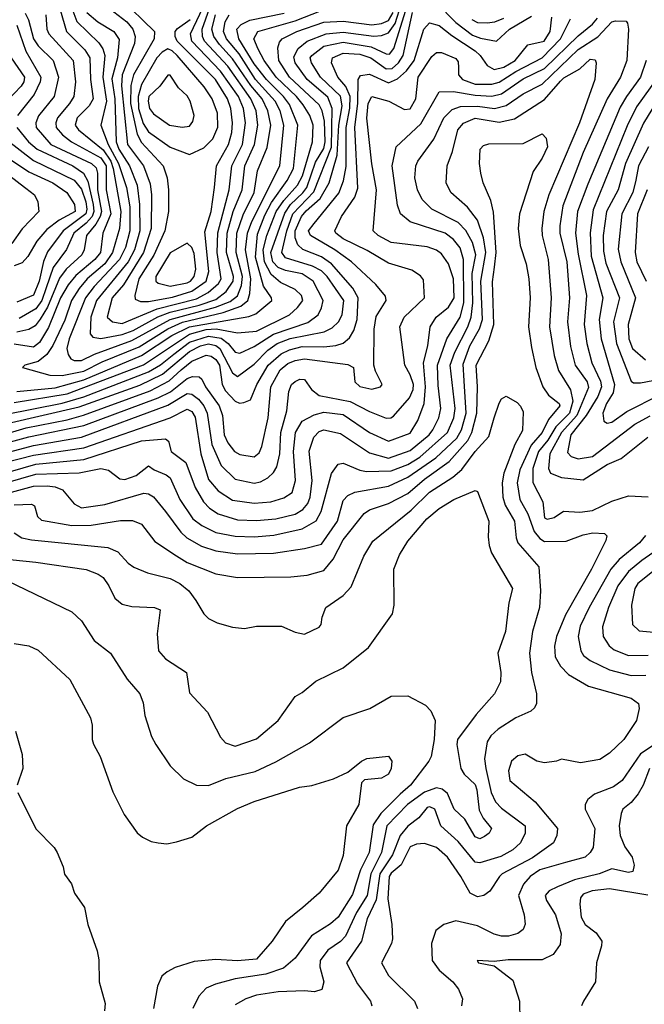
# Model space of a CAD drawing. Extents: x 501367 to 657802, y 482273 to 547541.
# Tile 151 of 256: x 555598 to 558200, y 516362 to 520464. Entities that reach past the tile are written whole.
import ezdxf

# ---------------------------------------------------------------- set-up
doc = ezdxf.new("R2010")
doc.units = 0

msp = doc.modelspace()

# ---------------------------------------------------------------- linework, layer by layer
at = {"layer": '0CON20XD'}
for points in [[(555790, 520580), (555835, 520456.8), (555927.8, 520367.8), (555943.6, 520343.6), (555952.1, 520315), (555944, 520225), (555959.1, 520125), (555935.6, 520025), (555965.8, 519945), (556009.9, 519865), (556042.8, 519765), (556056.7, 519685), (556057.2, 519585), (556037.9, 519515), (556013.1, 519465), (555907.9, 519352.1), (555871.5, 519305), (555803.2, 519135), (555794.2, 519094.2), (555799.3, 519069.3), (555811, 519051), (555825, 519044.2), (555854.8, 519044.8), (555908.8, 519071.2), (556065, 519128.4), (556224.2, 519215.8), (556413.9, 519266.1), (556475, 519289.7), (556505, 519314.4), (556522.5, 519357.5), (556525.6, 519395), (556499.3, 519495), (556502.6, 519575), (556528.7, 519651.3), (556574.9, 519745), (556588, 519835), (556628.2, 519931.8), (556644.3, 520025), (556632.1, 520085), (556607.7, 520135), (556560.1, 520190.1), (556485, 520301.5), (556430.8, 520360.8), (556406.1, 520395), (556398.8, 520425), (556413.1, 520485)], [(555545, 518781.4), (555845, 518850.9), (556098.2, 518941.8), (556192.5, 518987.5), (556305, 519081.9), (556350.7, 519105), (556385, 519114.2), (556415, 519107.6), (556431.7, 519095), (556485, 518993.6), (556505, 518977.3), (556575, 519029), (556631.9, 519088.1), (556669.8, 519115), (556725, 519135.7), (556865.8, 519164.2), (556899, 519181), (556925.8, 519205), (556941, 519235), (556947.7, 519295), (556878.4, 519395), (556855, 519418), (556817.1, 519437.1), (556705, 519471.5), (556689.7, 519495), (556710.2, 519585), (556735.5, 519655), (556823.5, 519746.5), (556896.5, 519933.5), (556899.2, 520095), (556881.1, 520141.1), (556795.5, 520215), (556746.1, 520285), (556740.4, 520309.6), (556757.3, 520345), (556795.5, 520374.5), (556875, 520404.9), (556945, 520413), (557073.9, 520396.1), (557105, 520398.7), (557135, 520409.5), (557161.7, 520448.3), (557188.4, 520531.6)], [(555971.6, 520511.6), (556043.5, 520455), (556068.8, 520425), (556078.7, 520395), (556076.6, 520365), (556024.3, 520235), (556021.6, 520188.4), (556046.8, 519945), (556113.1, 519855), (556140.6, 519780.6), (556147, 519735), (556144.9, 519595), (556113.8, 519495), (556029.8, 519360.2), (555983.5, 519305), (555961.8, 519225), (555984.4, 519205), (556025, 519198.8), (556170.6, 519259.4), (556335, 519300.7), (556382.8, 519327.2), (556426.4, 519365), (556437.6, 519385), (556420.1, 519495), (556423.4, 519576.6), (556470.3, 519755), (556481.4, 519855), (556525.4, 519945), (556538.7, 520035), (556530.4, 520095), (556509.5, 520145), (556435, 520250.3), (556315.1, 520375), (556310, 520405), (556375, 520542.4)], [(556016.1, 520556.1), (556160, 520415), (556158, 520385), (556071.5, 520235), (556060.8, 520190.8)], [(557335, 520535.2), (557415, 520452.3), (557485, 520399.7), (557517.2, 520387.2), (557585, 520374.3), (557638, 520425), (557730.3, 520479.7)], [(555272.8, 518627.2), (555635, 518725.9), (555865, 518773.3), (556175, 518888.4), (556225.9, 518914.1), (556295, 518969.2), (556317.8, 518977.8), (556345, 518976.1), (556356.7, 518966.7), (556372.2, 518935), (556428.5, 518855), (556442.8, 518815), (556449.5, 518735), (556465, 518701.8), (556492.8, 518665), (556515, 518652.2), (556575, 518643.3), (556595, 518659.1), (556606.7, 518686.7), (556633, 518805), (556644.5, 518935), (556682.8, 519005), (556715, 519032.2), (556745, 519044.6), (556785, 519051.2), (556965, 519027.6), (556987.8, 519015), (556994.3, 518955), (557015, 518935.4), (557065.3, 518924.7), (557101.2, 518935), (557107.5, 518945), (557079.7, 518999.7), (557073.8, 519025), (557075.2, 519175), (557082.8, 519227.2), (557124.6, 519295), (557122.4, 519312.4), (557081.1, 519361.1), (556980, 519455), (556911.2, 519505), (556810, 519565), (556800.3, 519585), (556824.8, 519615), (556927.8, 519742.2), (556947, 519793), (556957.7, 519852.3), (556957.7, 520015), (556973.7, 520096.3), (556974.3, 520144.3), (556956.1, 520186.1), (556923.1, 520225), (556897.3, 520285), (556900.6, 520305), (556945, 520325.1), (557015, 520320.3), (557060.5, 520305), (557125, 520259.5), (557149.1, 520260.9), (557175.4, 520285), (557195, 520315.4), (557235, 520494.1)], [(555295, 518665.6), (555625, 518763.3), (555795, 518797.3), (555863.2, 518816.8), (556141.4, 518918.6), (556220.3, 518959.7), (556270.9, 519005), (556315, 519041.6), (556375, 519067.1), (556395, 519063.1), (556415, 519048.7), (556430.4, 519025), (556441.6, 518945), (556455, 518918.4), (556495, 518874.7), (556512.9, 518867.1), (556531.2, 518868.8), (556559.6, 518880.4), (556586.2, 518945), (556632.7, 519025), (556687.7, 519072.3), (556721.5, 519088.5), (556775, 519102.5), (556865, 519101.2), (556915, 519107.1), (556945, 519117), (556971.7, 519138.3), (556990.1, 519169.9), (557003.2, 519215), (557008.6, 519305), (556986, 519346), (556897.5, 519447.5), (556855, 519477), (556777, 519507), (556756.7, 519526.7), (556745.9, 519555.9), (556745.5, 519585), (556771.2, 519645), (556791.8, 519668.2), (556850, 519720), (556886.9, 519785), (556920.6, 519899.4), (556927, 520025), (556941.5, 520105), (556935, 520145.9), (556851.5, 520225), (556813, 520285), (556808.1, 520305), (556814.2, 520315.8), (556865, 520353.6), (556945, 520370.7), (557061.9, 520351.9), (557125, 520322), (557139, 520321), (557156.3, 520345), (557214.1, 520525.9)], [(555535, 518819.9), (555775, 518867), (555865, 518892.4), (556135, 518997.8), (556184.1, 519025.9), (556239.2, 519070.8), (556305, 519120.9), (556385, 519145.9), (556436.9, 519136.9), (556466.1, 519115), (556495, 519078.6), (556515, 519075.2), (556575, 519102.4), (556655, 519154.2), (556797.8, 519202.2), (556840.8, 519235), (556855.5, 519264.5), (556861.9, 519295), (556820.6, 519375), (556775, 519404.9), (556705, 519419.3), (556675, 519432.3), (556652.5, 519455), (556643.8, 519495), (556701.7, 519658.3), (556726.1, 519695), (556777.5, 519742.5), (556794.3, 519765.7), (556829.9, 519870.1), (556865, 519928.4), (556870.5, 519955), (556868, 520042), (556858.5, 520085), (556845, 520109.6), (556722.4, 520225), (556676.7, 520295), (556673.3, 520346.7), (556679.9, 520370.1), (556691.8, 520385), (556752.5, 520415), (556865, 520454.6), (556945, 520458.9), (557065, 520442.5), (557105, 520448.8), (557135, 520461.3), (557154.4, 520495)], [(555575, 518869.8), (555795, 518904.9), (556113, 519027), (556305, 519154.3), (556375, 519173.1), (556416.2, 519176.2), (556505, 519159.8), (556585, 519166.9), (556721.8, 519235), (556755.2, 519264.9), (556777.1, 519295), (556771.4, 519315), (556745, 519340.6), (556685, 519369.4), (556645, 519403.2), (556617.4, 519455), (556612.2, 519505), (556627.3, 519565), (556666.7, 519665), (556698.3, 519711.7), (556755.4, 519775), (556776, 519814), (556817.7, 519955), (556820.5, 520025), (556806.5, 520065), (556779.3, 520109.3), (556750.9, 520145), (556665.7, 520225), (556616.3, 520295), (556591.8, 520341.8), (556573.8, 520385), (556589.2, 520415), (556745, 520459.9), (556855, 520502.2)], [(555621, 520491), (555633.9, 520463.9), (555655, 520384.2), (555675, 520355.7), (555736.5, 520295), (555759.6, 520225), (555740.6, 520145), (555676.4, 520063.6), (555664.4, 520035), (555666, 520015), (555728, 519945), (555896.7, 519865), (555916.6, 519846.6), (555922.4, 519825), (555921.3, 519755), (555937.9, 519665), (555933.2, 519645), (555915, 519612.4), (555875.5, 519565), (555866.2, 519505), (555856.2, 519485), (555791.8, 519425), (555763, 519387), (555713.3, 519266.7), (555683, 519217), (555661.5, 519188.5), (555636, 519174), (555585, 519162.9)], [(555585, 518914.6), (555745, 518930.1), (555865, 518963.7), (556105, 519065.1), (556231.3, 519148.7), (556304.8, 519185), (556552.1, 519227.9), (556581, 519239), (556647.7, 519295), (556646.8, 519305), (556613.8, 519353.8), (556580.2, 519475), (556588.8, 519571.2), (556619.5, 519649.5), (556646.6, 519703.4), (556712.1, 519795), (556738.6, 519845), (556756.1, 520025), (556721.4, 520111.4), (556696.9, 520145), (556625.4, 520215), (556575, 520281.2), (556511.3, 520385), (556503, 520425), (556520.3, 520445), (556557, 520463), (556699, 520491)], [(555766.7, 520505), (555793.2, 520415), (555868.5, 520338.5), (555889.8, 520305), (555892.2, 520215), (555904.3, 520135), (555887.7, 520105), (555837.5, 520055), (555829.1, 520025), (555843, 520005), (555945, 519921.8), (555977.3, 519875), (555987.7, 519845), (556018.8, 519665), (556012.9, 519595), (555983.7, 519495), (555952.8, 519447.2), (555878.6, 519385), (555845.1, 519344.9), (555813.6, 519295), (555785, 519212.7), (555735, 519107.1), (555710.6, 519069.4), (555675, 519040.7), (555618.8, 519025), (555608.8, 519015), (555723.1, 518983.1), (555775, 518982.4), (555865, 518999.5), (555940.9, 519039.1), (556095, 519101.8), (556215, 519176.6), (556275.8, 519204.2), (556445.7, 519244.3), (556519.4, 519270.6), (556548.4, 519295), (556556.8, 519323.2), (556560.5, 519385), (556539, 519505), (556546.4, 519575), (556565, 519623.7), (556681.2, 519855), (556698.5, 520025), (556682.6, 520085), (556662, 520125), (556579.6, 520215), (556511.7, 520321.7), (556459, 520385), (556446.6, 520415), (556453.5, 520455), (556470.3, 520485)], [(555877.7, 520495), (555923.2, 520455), (555990.3, 520415), (556011.4, 520381.4)], [(556011.4, 520381.4), (556005.2, 520305.2), (555981.9, 520218.1), (555993.4, 520135), (556000, 519955), (556010.3, 519925), (556055.1, 519855), (556086.8, 519775), (556096.9, 519695), (556098.1, 519585), (556075.7, 519505), (556050, 519455), (555917.8, 519295), (555894.5, 519224.5), (555891.8, 519155), (555902.3, 519142.3), (555935, 519135.9), (556025, 519152.4), (556069.9, 519170.1), (556173.4, 519226.6), (556224.5, 519245.5), (556345.1, 519274.9), (556415, 519298.7), (556458, 519332), (556487.7, 519375), (556488, 519395), (556459.4, 519495), (556462.2, 519575), (556486.9, 519665), (556524.6, 519755), (556535.1, 519855), (556575.7, 519945), (556589.9, 520025), (556582.6, 520085), (556561.3, 520135), (556465, 520270.6), (556368.2, 520375), (556358.8, 520395), (556357.5, 520425), (556388.7, 520511.3)], [(555295, 518594.2), (555655, 518690.7), (555855, 518724.7), (556215, 518857.7), (556295, 518906.4), (556315, 518903.5), (556342.8, 518882.8), (556364.9, 518855), (556378.2, 518825), (556398.7, 518695), (556437.4, 518607.4), (556495, 518550.2), (556575, 518533.4), (556601, 518539), (556630.9, 518555), (556655, 518577.1), (556668.4, 518601.6), (556681.8, 518655), (556685.8, 518745), (556710.9, 518835), (556718.8, 518915), (556730.8, 518945), (556745, 518957.6), (556765, 518967.1), (556785, 518965.3), (556813.7, 518923.7), (556845, 518898.3), (556975, 518873.6), (557055, 518832), (557125, 518804.8), (557144.3, 518805.7), (557155, 518812.9), (557221.6, 518888.4), (557236.6, 518923.4), (557238.6, 518945), (557225.3, 518985.3), (557202.9, 519025), (557181.8, 519185), (557200, 519225), (557284, 519305), (557280.1, 519380.1), (557267.5, 519397.5), (557231, 519421), (557135, 519449.8), (557045, 519503), (556945, 519551), (556915.3, 519575), (556911.4, 519585), (556938.6, 519645), (556994.3, 519725), (557007.1, 519762.9), (556994.7, 520015), (557006.1, 520116.1), (557008.3, 520215), (557018, 520232), (557055, 520237), (557135, 520201.6), (557171.6, 520218.4), (557209, 520251), (557241.9, 520295), (557282.1, 520425), (557305, 520450.8), (557345, 520440.4), (557397.9, 520397.9), (557495, 520334.4), (557516.7, 520315), (557545, 520274.1), (557575, 520257.2), (557615, 520267), (557661.7, 520295), (557715, 520359.4), (557783.1, 520375), (557808, 520415), (557814.3, 520475)], [(555295, 518558.9), (555655, 518650.6), (555865, 518680.5), (556224, 518806), (556295, 518841.7), (556315, 518832.4), (556328.3, 518808.3), (556351.8, 518655), (556385, 518548.5), (556425, 518501.6), (556485, 518463.1), (556575, 518450), (556644.4, 518455.6), (556698.5, 518471.5), (556732.3, 518495), (556746.9, 518545), (556738.5, 518665), (556746.2, 518745), (556775, 518791.9), (556825, 518818.5), (556865, 518828.8), (556945, 518818.9), (557055, 518744), (557135, 518708.5), (557225, 518741.2), (557257, 518795), (557282.4, 518865), (557288.4, 518935), (557280, 519035), (557298, 519105), (557308.2, 519185), (557333.3, 519225), (557385, 519267.1), (557408.3, 519305), (557405.8, 519385), (557385, 519447.5), (557355, 519488.4), (557335, 519504.7), (557295, 519518.3), (557145, 519535.7), (557091.5, 519565), (557070.8, 519585), (557084.1, 519755), (557064.2, 519864.2), (557044.2, 520054.2), (557050.2, 520115), (557065, 520143.9), (557135.2, 520125.2), (557200.4, 520090.4), (557225, 520093.6), (557248.8, 520135), (557258.2, 520225), (557315, 520311.2), (557335, 520328.2), (557355, 520327.2), (557415, 520302.7), (557425, 520288.8), (557426.7, 520265), (557426.7, 520235), (557442.5, 520215), (557495, 520195.3), (557565, 520195.4), (557595, 520203.8), (557665, 520248.6), (557775.1, 520304.9), (557850.4, 520385), (557892.3, 520467.7)], [(555505, 518566.8), (555665, 518612.2), (555865, 518631.6), (556105, 518709.3), (556205, 518718), (556217.7, 518707.7), (556228.6, 518665), (556289.4, 518619.4), (556329, 518515), (556364, 518455), (556388.7, 518428.7), (556425, 518405.2), (556505, 518381.2), (556585, 518377.7), (556665, 518384.8), (556745, 518404.8), (556776.7, 518423.3), (556798.8, 518448.8), (556807.9, 518475), (556816, 518545), (556803.5, 518666.5), (556822.6, 518725), (556845, 518749), (556865, 518755.9), (556935, 518739.6), (557055, 518660), (557135, 518637.6), (557225, 518669.5), (557303.7, 518735), (557318.9, 518755), (557343.4, 518805), (557351.8, 518845), (557340.9, 518940.9), (557338.9, 519025), (557377.4, 519135), (557433.1, 519225), (557448.7, 519285), (557447.1, 519465), (557433.4, 519513.4), (557405, 519548.6), (557370.8, 519575), (557225, 519622.6), (557184.1, 519655), (557172.3, 519692.3), (557149.8, 519855), (557166, 519935), (557268.8, 520031.2), (557345, 520164.5), (557405.2, 520164.8), (557495, 520149.9), (557565, 520145.9), (557605, 520155.1), (557695, 520217.7), (557785, 520260.4), (557925, 520397.5), (557985, 520445.5), (558005, 520470.9)], [(555706, 520485), (555710.4, 520425), (555719.1, 520405), (555820, 520295), (555830.8, 520205), (555823.5, 520145), (555805, 520114.7), (555755.6, 520055), (555748.5, 520035), (555750.2, 520015), (555775.3, 519985.3), (555813.7, 519955), (555935, 519889.1), (555958.1, 519855), (555957.8, 519755), (555977.4, 519655), (555944.2, 519575), (555933.8, 519495), (555910.5, 519465), (555831.5, 519398.5), (555799.7, 519360.3), (555768, 519305), (555718.2, 519181.8), (555680.1, 519119.9), (555655, 519100), (555575, 519112.2)], [(556060.8, 520190.8), (556059.8, 520115), (556086.7, 519986.8), (556105, 519952.6), (556194.8, 519855), (556211.7, 519805), (556218.3, 519755), (556217.6, 519665), (556202, 519585), (556156.6, 519483.4), (556094.4, 519385), (556077.1, 519315), (556079.4, 519299.4), (556100.6, 519290.6), (556135, 519290.5), (556235, 519307.9), (556315, 519332.9), (556375.2, 519375), (556386.2, 519415), (556369.2, 519580.8), (556395.5, 519665), (556409, 519765), (556417.8, 519855), (556467.5, 519945), (556481.2, 519995), (556484.6, 520035), (556477.4, 520095), (556463.1, 520135), (556413.1, 520215), (556254.2, 520375), (556244.8, 520395), (556244.8, 520415), (556255, 520428.3), (556307.8, 520465)], [(557482.7, 519407.3), (557497.8, 519485), (557485, 519536), (557455.9, 519585.9), (557425, 519619.2), (557315.5, 519675), (557275, 519715.5), (557255.3, 519755), (557244.7, 519805), (557248.2, 519855), (557257.2, 519875), (557322.9, 519967.1), (557365.2, 520055), (557399.3, 520090.7), (557435, 520102.9), (557505, 520103.7), (557575.6, 520094.4), (557625, 520107), (557695, 520156.1), (557775, 520195.2), (557925, 520339.7), (558006.9, 520393.1), (558065, 520456.2), (558079.7, 520460.3), (558125, 520458.8), (558130.5, 520450.5), (558134.4, 520424.4), (558127.1, 520295), (558101.1, 520225), (558046, 520135), (557945, 519910.4), (557860.8, 519689.2), (557847.7, 519605), (557848, 519575), (557877.2, 519455), (557888.4, 519305), (557879.6, 519205), (557892.4, 519102.4), (557911.6, 519025), (557962, 518955), (557967.7, 518932.3), (557919.1, 518815), (557854.5, 518745), (557806.1, 518655), (557800.4, 518595), (557808.9, 518575), (557855, 518556.8), (557945, 518547.5), (558045, 518610.9), (558104, 518636), (558215, 518725.4)], [(557481.6, 520465), (557505, 520452.1), (557545, 520451.4), (557577.8, 520455), (557615, 520471.3)], [(555585, 520441.9), (555623.4, 520333.4), (555685.6, 520225), (555683.3, 520205), (555657.9, 520152.1), (555589.1, 520065)], [(556305, 519903.3), (556365, 519930), (556401.8, 519968.2), (556423.7, 520016.3), (556421.5, 520075), (556399.6, 520135), (556366.5, 520185), (556253.9, 520315), (556233, 520335), (556215, 520342.4), (556191.1, 520328.9), (556168.8, 520305), (556105.4, 520195), (556090.6, 520145), (556093, 520095), (556112.3, 520032.3), (556135, 519996.9), (556225, 519933.8), (556305, 519903.3)], [(555455, 518466.5), (555655, 518520.7), (555712.2, 518522.2), (555745, 518518.4), (555775.9, 518505.9), (555825, 518447.4), (555855, 518430.7), (555952.5, 518445), (556115, 518491.5), (556135, 518489.3), (556155, 518476.9), (556204.6, 518414.6), (556269, 518329), (556294, 518305), (556355, 518271.3), (556415, 518250.7), (556505, 518238.5), (556655, 518241.9), (556785, 518261.2), (556855, 518278.6), (556921.7, 518375), (556945, 518460.6), (556965, 518482.5), (556993.6, 518496.4), (557135, 518521.1), (557215, 518558.6), (557331.3, 518638.7), (557418.9, 518721.1), (557438.8, 518755), (557457.5, 518825), (557450.2, 518960.2), (557445, 519029.1), (557473.6, 519105), (557513.6, 519176.4), (557525.6, 519215), (557518.6, 519375), (557539.3, 519495), (557529.5, 519555), (557505, 519629.6), (557463.2, 519683.2), (557393.8, 519745), (557374, 519785), (557379.3, 519855), (557401.1, 519915), (557422.7, 520005), (557446.9, 520033.1), (557495, 520053.9), (557595, 520037.2), (557658.7, 520051.3), (557785, 520131.6), (557851.7, 520208.3), (557865, 520222.3), (557931, 520259), (557975, 520300.4), (557995, 520296.5), (557999.1, 520285), (557994.1, 520215), (557929.8, 520035), (557802.4, 519735), (557781.2, 519665), (557772.6, 519595), (557774.3, 519565), (557799, 519465), (557812.2, 519305), (557805.6, 519185), (557824, 519065), (557842.8, 519002.8), (557892.7, 518922.7), (557902.2, 518875), (557888.8, 518825), (557831.8, 518768.2), (557797.7, 518712.3), (557759.1, 518665), (557736.4, 518595), (557735.7, 518535.7), (557777.3, 518455), (557785, 518388.8), (557795, 518382.7), (557825, 518390.8), (557864, 518416), (557932.2, 518412.2), (557985, 518419.5), (558065, 518458.8), (558135, 518481.2), (558215.9, 518475.9)], [(555562.2, 520305), (555618.3, 520225), (555614.8, 520205), (555603.1, 520186.9), (555545, 520125.7)], [(558207.3, 520295), (558184.8, 520225), (558125.6, 520145), (558100.1, 520099.9), (557965, 519779.1), (557922.2, 519665), (557913.3, 519575), (557925, 519487.1), (557960, 519315), (557950.2, 519195), (557960.8, 519115), (557981.7, 519035), (558018.2, 518958.2), (558022.1, 518935), (558006.4, 518895), (557957.6, 518815), (557894.4, 518735), (557880.4, 518660.4), (557895, 518644.2), (557924.8, 518634.8), (557985, 518644.2), (558161.2, 518778.8), (558225, 518813.8)], [(556275, 520016.8), (556305, 520021.2), (556319.7, 520040.3), (556324.7, 520065), (556308.4, 520125), (556295, 520147.1), (556259.9, 520179.9), (556225, 520232.7), (556215, 520233.5), (556182, 520188), (556136, 520145), (556132.6, 520125), (556138.1, 520095), (556155, 520071.8), (556221.4, 520025), (556275, 520016.8)], [(558256.3, 520225), (558168.3, 520101.7), (558128.5, 520021.5), (557987.6, 519672.4), (557974, 519576), (557978.9, 519478.9), (558027.5, 519305), (558012.5, 519215), (558020.9, 519135), (558076.5, 518945), (558070.8, 518909.2), (558042.7, 518865), (558028.1, 518825), (558032.1, 518792.1), (558045, 518783.8), (558065, 518787.3), (558127.7, 518832.3), (558265, 518901.4)], [(558308.6, 520215), (558196.2, 520033.8), (558121.4, 519865), (558091.7, 519755), (558043.1, 519665), (558028.8, 519565), (558029.5, 519499.5), (558039.9, 519449.9), (558096.6, 519305), (558072.1, 519205), (558083.8, 519115), (558145, 518958.9), (558155, 518951.8), (558185, 518951.3), (558345, 518981.9)], [(555586, 520015), (555634.8, 519955), (555670, 519925), (555818.8, 519855), (555863.4, 519825), (555881.4, 519791.4), (555903.6, 519695), (555907, 519665), (555899.9, 519645), (555875, 519616.3), (555823.3, 519575), (555793.1, 519506.9), (555737.5, 519432.5), (555707.5, 519347.5), (555689.5, 519295), (555665, 519259), (555595, 519219.5)], [(555543.5, 519963.5), (555655, 519878.1), (555825.2, 519795.2), (555855, 519758.9), (555872.6, 519705), (555876.9, 519675), (555872.8, 519655), (555779.4, 519585), (555713.2, 519496.8), (555696.4, 519456.4), (555678.3, 519375), (555655, 519316.8), (555585, 519287)], [(555575, 518443.7), (555646.4, 518446.4), (555658.6, 518438.6), (555671.1, 518395), (555689.1, 518379.1), (555815, 518356.8), (555895, 518357.8), (556018, 518378), (556067.6, 518377.6), (556105, 518361.9), (556160.9, 518290.9), (556250.6, 518230.6), (556295, 518203.2), (556415, 518156), (556505, 518139.6), (556727.6, 518142.4), (556795, 518149.3), (556865, 518168.8), (556903.4, 518216.6), (556945, 518297.2), (557033.6, 518406.4), (557055, 518421.6), (557135, 518448.6), (557215, 518490.7), (557285, 518549.7), (557387.1, 518622.9), (557465, 518711.5), (557482, 518745), (557502.2, 518825), (557505.2, 518935.2), (557499.3, 519025), (557553, 519127), (557573.9, 519195), (557568, 519372), (557576.3, 519433.7), (557583.6, 519495), (557572.3, 519662.3), (557561.3, 519711.3), (557528.5, 519785), (557518.9, 519825), (557513.3, 519865), (557515.8, 519925), (557529.8, 519940.2), (557552.9, 519947.1), (557695, 519947.9), (557775, 519989.2), (557791.3, 519971.3), (557797.1, 519935), (557775, 519887.1), (557737.8, 519832.2), (557680.5, 519655), (557674.6, 519595), (557683.4, 519523.4), (557707.3, 519447.3), (557719.2, 519385), (557724.8, 519305), (557718.3, 519185), (557730.8, 519099.2), (557748.6, 519015), (557777.6, 518935), (557800.5, 518900.5), (557845, 518865.4), (557847.6, 518855), (557801.6, 518798.4), (557775, 518744.4), (557728.6, 518691.4), (557681.5, 518588.5), (557670.5, 518535), (557681.6, 518465), (557715.5, 518405.5), (557741.6, 518331.6), (557765, 518302.6), (557785, 518290.3), (557875, 518291.8), (557945, 518318.1), (557986.3, 518326.3), (558034.2, 518324.2), (558044, 518314), (558040, 518295), (557979.8, 518175), (557871.4, 517985), (557833.8, 517895)], [(555495, 519924), (555635, 519830.6), (555735, 519784.5), (555794.7, 519745), (555826.3, 519695), (555828.5, 519665), (555761.5, 519628.5), (555710.4, 519589.6), (555669, 519541), (555631.8, 519478.2), (555608.5, 519451.5), (555575, 519439.3)], [(558217.7, 519935), (558176.5, 519855), (558164.9, 519795.1), (558152.5, 519745), (558107.2, 519655), (558091.1, 519508.9), (558102.2, 519455), (558163.1, 519305), (558132.3, 519195), (558136.1, 519135), (558150.6, 519095), (558205, 519047.1)], [(555441, 519901), (555659.6, 519735), (555673.8, 519705), (555677.3, 519665), (555607.5, 519592.5), (555565, 519532.1)], [(558211.6, 519755), (558171.5, 519655), (558161.5, 519495), (558169.7, 519455), (558208.5, 519375)], [(556225, 519354.6), (556295, 519367.9), (556309.4, 519375), (556324.8, 519395), (556331.9, 519425), (556325, 519490), (556315, 519515.9), (556295, 519533.5), (556225, 519493.3), (556164.8, 519395), (556164.2, 519375), (556175, 519366.6), (556225, 519354.6)], [(555485, 518518.9), (555665, 518570.9), (555845, 518576.5), (555935, 518595.1), (555967.4, 518587.4), (556015, 518551.4), (556035, 518548.8), (556083.5, 518565), (556135, 518606.2), (556158.2, 518588.2), (556208.6, 518568.6), (556223.9, 518555), (556264.2, 518465), (556319.7, 518385), (556356.8, 518356.8), (556415, 518328.1), (556495, 518312.2), (556575, 518310.2), (556656.7, 518316.7), (556775, 518342.9), (556833, 518377), (556854.2, 518415.8), (556897.1, 518572.9), (556925, 518611.9), (556945, 518616.4), (557015, 518587.7), (557042.5, 518582.5), (557145, 518585.1), (557215, 518611.1), (557265, 518641.4), (557380.6, 518745), (557405.9, 518805), (557412.7, 518845), (557390.7, 519025), (557410.3, 519079.7), (557464.6, 519185), (557479.1, 519225), (557485.3, 519285), (557482.7, 519407.3)], [(556331.5, 518045), (556365, 517988.6), (556385, 517968.9), (556420.9, 517950.9), (556485, 517933.3), (556535, 517928.1), (556585, 517937.1), (556687.9, 517937.9), (556745, 517911.9), (556785, 517904.5), (556845, 517934), (556853.8, 517945), (556857.5, 517975), (556872.9, 518015), (556945.3, 518064.7), (556978.7, 518101.3), (557031, 518229), (557068.8, 518291.2), (557229.2, 518420.8), (557305, 518495.9), (557401.8, 518558.2), (557439.9, 518590.1), (557495, 518665.3), (557552.1, 518727.9), (557575.3, 518805), (557595, 518866.2), (557605.6, 518884.4), (557625, 518896.2), (557669.8, 518869.8), (557685, 518853.8), (557695, 518830), (557693.3, 518753.3), (557661.4, 518695), (557614.4, 518575), (557608.5, 518535), (557611.2, 518475), (557621.1, 518441.1), (557659.1, 518375), (557665.7, 518305), (557673.2, 518285), (557760.8, 518185), (557767.3, 518085), (557763.3, 518015), (557733.8, 517915), (557721.2, 517825), (557729.8, 517745), (557751.4, 517655), (557751.5, 517615), (557743.3, 517596.7), (557727.1, 517582.9), (557665, 517555.3), (557591.8, 517508.2), (557560.1, 517479.9), (557545.2, 517455), (557534.1, 517385), (557539.4, 517345), (557561.9, 517245), (557580.4, 517205), (557605, 517179.3), (557703.5, 517105), (557704.1, 517075), (557684.7, 517035), (557652.3, 517005), (557602, 516978), (557515, 516951.7), (557495, 516954.3), (557425, 517040.5), (557352.7, 517105), (557327.1, 517175), (557306.2, 517185), (557295, 517182.4), (557261.1, 517138.9), (557215, 517104.3), (557183.3, 517065), (557150.7, 516985), (557098.3, 516905), (557083.4, 516796.6), (557045, 516718.2), (557022.3, 516625), (556959.7, 516535), (557005, 516447.5), (557060, 516375), (557065.4, 516355)], [(555475, 518222.9), (555665, 518204.8), (555874.1, 518174.1), (555925, 518154.6), (555945, 518140), (555969.6, 518105), (555994.1, 518054.1), (556025, 518028.9), (556065, 518019.4), (556160, 518015), (556182.5, 518005), (556171.1, 517905), (556175.6, 517835), (556205, 517801.5), (556293.1, 517745), (556305, 517660), (556379.7, 517579.7), (556434.4, 517474.4), (556455, 517451.4), (556495, 517437.9), (556585, 517467.8), (556674.4, 517545), (556745.5, 517644.5), (556775, 517660.8), (556832.2, 517707.8), (556945.9, 517764.1), (557051.2, 517848.8), (557151.4, 517988.6), (557158.5, 518025), (557156.2, 518175), (557179.6, 518235), (557215, 518291.5), (557294.7, 518385), (557345, 518428.2), (557407.1, 518465), (557495, 518503.1), (557505, 518498.6), (557552.7, 518375), (557550.2, 518310.2)], [(555575, 518326.7), (555606, 518306), (555647.3, 518297.3), (555964.8, 518264.8), (556006.5, 518246.5), (556049.9, 518199.9), (556073.6, 518183.6), (556130.2, 518160.2), (556225, 518136.3), (556264.5, 518115), (556302.5, 518085), (556331.5, 518045)], [(558204.7, 518315), (558180.3, 518285), (558095.2, 518215), (558061, 518175), (557970, 518015), (557932.7, 517937.3), (557925.2, 517895), (557935.2, 517835.2), (557947.5, 517815), (557975, 517793.8), (558055, 517756.1), (558145, 517732.4), (558206.4, 517733.6)], [(557550.2, 518310.2), (557553.4, 518273.4), (557563.4, 518243.4), (557651.2, 518095), (557635.7, 518034.3), (557621.8, 517915), (557589.6, 517825), (557602.9, 517745), (557600.5, 517705), (557576.7, 517655), (557500.3, 517569.7), (557422.4, 517465), (557418.8, 517445), (557435.4, 517345), (557450.2, 517320.2), (557495, 517277.8), (557502.6, 517255), (557511.5, 517171.5), (557528.1, 517138.1), (557563.5, 517095), (557554.4, 517075), (557535, 517060.4), (557515, 517051.8), (557495, 517059.2), (557453, 517133), (557407.7, 517175), (557380, 517240), (557358.6, 517258.6), (557334.1, 517264.1), (557285, 517245.8), (557213, 517195), (557127.7, 517105), (557104.9, 516995), (557061.4, 516905), (557045.4, 516814.6), (557000.9, 516745), (556954.6, 516645.4), (556935, 516623.7), (556882, 516588), (556849.5, 516545), (556848.1, 516518.1), (556864.4, 516455), (556856.4, 516423.6), (556826.5, 516413.5), (556785, 516418.7), (556675, 516414.2), (556585, 516400.2), (556540, 516385), (556495, 516360.4)], [(558295.7, 518284.3), (558189.4, 518210.6), (558135, 518164.8), (558090, 518105), (558051, 518015), (558025.8, 517935), (558028.8, 517895), (558053.2, 517855), (558075, 517839.3), (558134.2, 517815), (558216.4, 517816.4)], [(558235, 518164), (558173.5, 518115), (558160.6, 518095), (558146.7, 518025), (558151.2, 517945), (558178.2, 517918.2), (558255, 517911)], [(555505, 518146), (555815, 517996.9), (555855, 517959.4), (555907.5, 517877.5), (555975.5, 517825), (556046, 517716), (556098.6, 517655), (556112.3, 517617.7), (556118.6, 517565), (556147.2, 517477.2), (556165, 517444), (556225, 517356), (556280.7, 517300.7), (556335, 517275.6), (556385, 517273.6), (556456.6, 517303.4), (556578.2, 517331.8), (556665, 517371.8), (556805, 517451.2), (556945, 517557.1), (557056, 517595), (557145, 517645.7), (557215, 517647.1), (557288.7, 517608.7), (557311.4, 517585), (557328.5, 517545), (557325.2, 517465), (557311.6, 517395), (557302, 517375), (557226.2, 517275), (557183.1, 517236.9), (557103, 517157), (557070.4, 517109.6), (557053.8, 516995), (557018, 516922), (556985, 516818.8), (556925, 516724.7), (556893, 516697), (556812.8, 516647.2), (556745, 516553.8), (556697, 516513), (556622.9, 516487.1), (556495, 516468.1), (556413.9, 516446.1), (556375, 516428.9), (556344.4, 516395.6), (556319.4, 516345)], [(555575, 517865.6), (555635, 517855.6), (555675, 517837.1), (555806, 517715), (555892.5, 517555), (555899.2, 517525), (555899.2, 517465), (555905.6, 517445.6), (555932.5, 517395), (555985, 517246.7), (556032.4, 517152.4), (556086.6, 517076.6), (556108.7, 517058.7), (556145, 517040.8), (556174.3, 517034.3), (556210.9, 517030.9), (556251.5, 517038.5), (556315, 517057.8), (556375.8, 517105), (556505, 517177.8), (556575, 517207.3), (556763.8, 517266.2), (556815, 517273.1), (556905, 517300.8), (556965, 517328.8), (557021.2, 517375), (557044.6, 517385.4), (557135, 517396), (557147.8, 517375), (557145.4, 517345), (557135, 517320.8), (557105, 517304.2), (557035, 517297.5), (557022.5, 517285), (557010.6, 517195), (556958.8, 517105), (556945, 516982.5), (556925, 516921.2), (556845.8, 516825), (556777.1, 516765), (556705, 516707.5), (556649.4, 516625), (556585, 516550.4), (556505, 516543.7), (556415, 516549.1), (556325, 516540), (556245.4, 516514.6), (556212.4, 516497.6), (556190.5, 516479.5), (556172.1, 516437.9), (556155.6, 516345)], [(557833.8, 517895), (557825.7, 517854.3), (557829.1, 517809.1), (557850.8, 517770.8), (557885, 517735.4), (557967.9, 517687.9), (558145, 517637.5), (558175.8, 517615), (558179.2, 517595), (558167.1, 517545), (558114.3, 517465), (558055, 517407.8), (558015, 517381.8), (557935, 517367.7), (557855, 517384), (557835, 517374.4), (557785, 517367.5), (557752.5, 517375), (557704.2, 517404.2), (557672.8, 517397.2), (557647.1, 517375), (557634.4, 517335), (557640, 517295), (557745, 517205.5), (557838.2, 517095), (557836.2, 517065), (557821.5, 517035), (557735, 516971.8), (557608.5, 516905), (557596.2, 516895), (557557.2, 516832.8), (557531.2, 516815), (557505, 516809.2), (557475, 516825.6), (557436.2, 516895), (557379.6, 516975), (557335, 517014.7), (557285, 517031.7), (557251.3, 517028.7), (557225, 517017.4), (557187.2, 516942.8), (557145, 516908.5), (557136.9, 516895), (557131.2, 516801.2), (557148.8, 516695), (557150.9, 516635), (557146.5, 516615), (557104.5, 516535), (557135, 516481.9), (557242.5, 516375), (557255.7, 516345)], [(555579.7, 517499.7), (555607.6, 517402.4), (555610, 517345), (555587.5, 517275)], [(558274.1, 517465), (558184.8, 517405), (558108.2, 517295), (558072.5, 517267.5), (557992.1, 517237.9), (557964.4, 517215), (557953.5, 517195), (557953.8, 517175), (557994.2, 517095), (557986.8, 517015), (557975, 516993.8), (557953.6, 516975), (557872.1, 516952.1), (557765, 516921.7), (557724, 516895), (557697.1, 516862.9), (557675.7, 516815), (557700.3, 516735), (557703.9, 516696.1), (557695, 516674.2), (557672.7, 516657.3), (557635, 516645.3), (557604.7, 516645.3), (557575, 516653.8), (557505, 516689.4), (557415, 516709.4), (557365.3, 516694.7), (557331.2, 516668.8), (557313.9, 516615), (557316.9, 516545), (557344.8, 516504.8), (557402.5, 516455), (557426.5, 516425), (557442.1, 516385), (557439.2, 516355)], [(558221.6, 517345), (558195.1, 517274.9), (558175, 517239.3), (558145, 517202.9), (558110.5, 517175), (558103.3, 517156.7), (558095.8, 517105), (558099.7, 517065), (558118.7, 517018.7), (558149.4, 516975), (558157.7, 516942.3), (558152.5, 516915), (558135, 516911.4), (558065, 516926.7), (558012.5, 516905), (557909, 516881), (557839.1, 516850.9), (557803.3, 516835), (557787.1, 516815), (557792.7, 516795), (557830, 516735), (557853.2, 516655), (557849.5, 516610.5), (557820.3, 516569.7), (557775, 516546.8), (557632.7, 516547.3), (557575, 516540.8), (557503.3, 516545), (557510, 516535), (557575, 516522), (557652.3, 516462.3), (557680, 516375), (557682, 516295)], [(555589.2, 517245), (555665, 517093.3), (555741.2, 517015), (555753.8, 516995), (555778.8, 516935), (555784.1, 516904.1), (555814.1, 516864.1), (555826.2, 516825), (555867.5, 516765), (555882, 516695), (555920, 516585), (555926.8, 516546.8), (555928.9, 516455), (555953.2, 516365), (555950.8, 516335)], [(558215, 516816.2), (558055, 516842.5), (557982.5, 516835), (557945, 516821.2), (557934.2, 516805), (557931, 516779), (557936.8, 516725), (557954.1, 516695), (557999.2, 516659.2), (558022.7, 516625), (558022.2, 516605), (558000.7, 516535), (557997.5, 516455), (557947.1, 516375), (557938.8, 516355)]]:
    msp.add_lwpolyline(points, dxfattribs=at)

doc.saveas('drawing.dxf')
